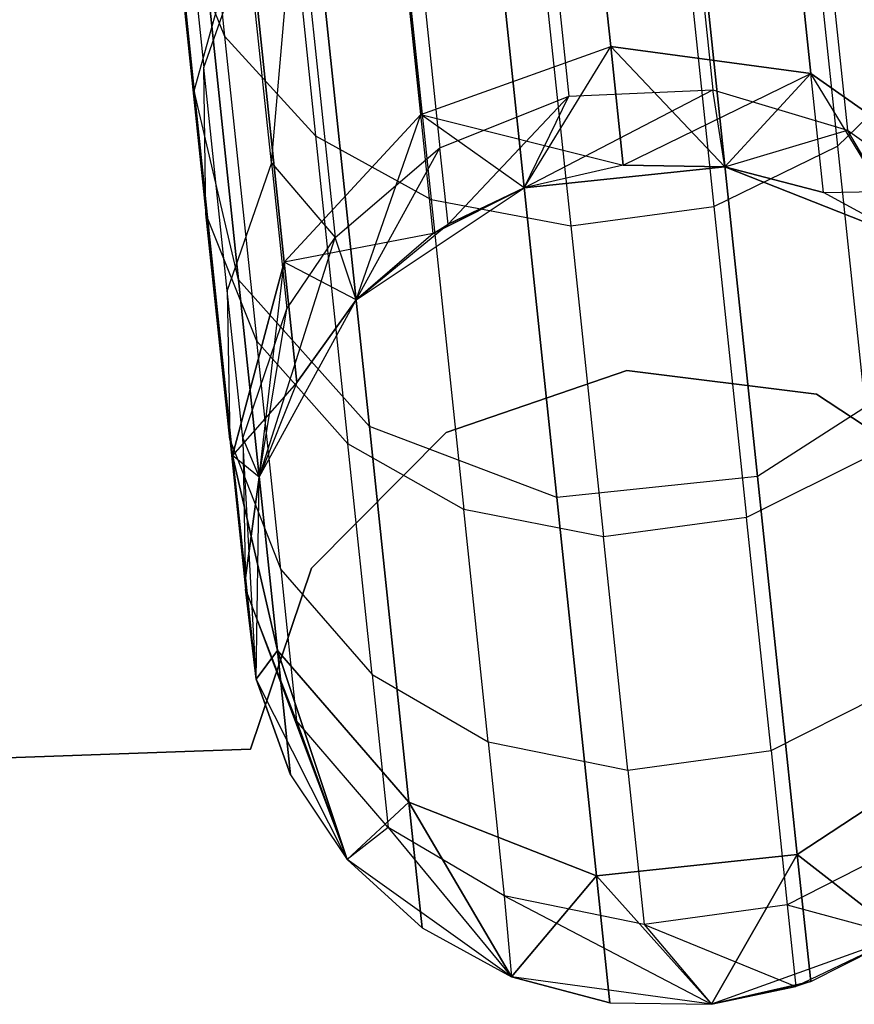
# Model space of a CAD drawing. Extents: x 0.3 to 7.1, y -3.38 to 3.38.
# Tile 200 of 256: x 3.89 to 4.09, y -3.38 to -3.15. Entities that reach past the tile are written whole.
import ezdxf

# ---------------------------------------------------------------- set-up
doc = ezdxf.new("R2010")
doc.units = 0
doc.header["$LTSCALE"] = 2.54
doc.layers.get('0').update_dxf_attribs({"linetype": 'CONTINUOUS'})

# ---------------------------------------------------------------- blocks, each defined once
blk = doc.blocks.new('SINGLES_B_BB_STL')
at = {"color": 0}
for p, q in [((3.92913, -3.1649, 16.15306), (3.91419, -3.0228, 15.76553)), ((3.92913, -3.1649, 16.15306), (3.91419, -3.0228, 15.76553)), ((3.91419, -3.0228, 12.49574), (3.92913, -3.1649, 12.10821)), ((3.91419, -3.0228, 12.49574), (3.92913, -3.1649, 12.10821)), ((3.9269, -3.06206, 40.29934), (3.93634, -3.1519, 40.08749)), ((3.9269, -3.06206, 40.29934), (3.93634, -3.1519, 40.08749)), ((3.93963, -3.20968, 16.13981), (3.92445, -3.06527, 15.74599)), ((3.93963, -3.20968, 16.13981), (3.92445, -3.06527, 15.74599)), ((3.92445, -3.06527, 12.51528), (3.93963, -3.20968, 12.12146)), ((3.92445, -3.06527, 12.51528), (3.93963, -3.20968, 12.12146)), ((4.01902, -3.07053, 16.17758), (4.02783, -3.15435, 16.56923)), ((4.01902, -3.07053, 16.17758), (4.02783, -3.15435, 16.56923)), ((4.02783, -3.15435, 11.69203), (4.01902, -3.07053, 12.08369)), ((4.02783, -3.15435, 11.69203), (4.01902, -3.07053, 12.08369)), ((4.07524, -3.16077, 16.56762), (4.06639, -3.07661, 16.17439)), ((4.07524, -3.16077, 16.56762), (4.06639, -3.07661, 16.17439)), ((4.06639, -3.07661, 12.08688), (4.07524, -3.16077, 11.69365)), ((4.06639, -3.07661, 12.08688), (4.07524, -3.16077, 11.69365)), ((4.04305, -3.0791, 39.83043), (4.05204, -3.16465, 39.40204)), ((4.04305, -3.0791, 39.83043), (4.05204, -3.16465, 39.40204)), ((4.00891, -3.08069, 39.82986), (4.0179, -3.16618, 39.4018)), ((4.00891, -3.08069, 39.82986), (4.0179, -3.16618, 39.4018)), ((3.94835, -3.08486, 40.31118), (3.95789, -3.17557, 40.09725)), ((3.94835, -3.08486, 40.31118), (3.95789, -3.17557, 40.09725)), ((3.9828, -3.17048, 16.56762), (3.97396, -3.08633, 16.17439)), ((3.9828, -3.17048, 16.56762), (3.97396, -3.08633, 16.17439)), ((3.97396, -3.08633, 12.08688), (3.9828, -3.17048, 11.69365)), ((3.97396, -3.08633, 12.08688), (3.9828, -3.17048, 11.69365)), ((4.07198, -3.08677, 40.31823), (4.08157, -3.17801, 40.10307)), ((4.07198, -3.08677, 40.31823), (4.08157, -3.17801, 40.10307)), ((3.92397, -3.08883, 40.06325), (3.93138, -3.15935, 39.85003)), ((3.92397, -3.08883, 40.06325), (3.93138, -3.15935, 39.85003)), ((4.07488, -3.08827, 39.83401), (4.08391, -3.17424, 39.40354)), ((4.07488, -3.08827, 39.83401), (4.08391, -3.17424, 39.40354)), ((3.97835, -3.09259, 39.83235), (3.98736, -3.17836, 39.40284)), ((3.97835, -3.09259, 39.83235), (3.98736, -3.17836, 39.40284)), ((3.97063, -3.24446, 16.12883), (3.95525, -3.09814, 15.72978)), ((3.97063, -3.24446, 16.12883), (3.95525, -3.09814, 15.72978)), ((3.95525, -3.09814, 12.53148), (3.97063, -3.24446, 12.13244)), ((3.95525, -3.09814, 12.53148), (3.97063, -3.24446, 12.13244)), ((3.97567, -3.09933, 40.31938), (3.98526, -3.19066, 40.10402)), ((3.97567, -3.09933, 40.31938), (3.98526, -3.19066, 40.10402)), ((4.04262, -3.10064, 40.32333), (4.05225, -3.19226, 40.10727)), ((4.04262, -3.10064, 40.32333), (4.05225, -3.19226, 40.10727)), ((4.00869, -3.10522, 40.32381), (4.01833, -3.19687, 40.10767)), ((4.00869, -3.10522, 40.32381), (4.01833, -3.19687, 40.10767)), ((4.06261, -3.25627, 16.12262), (4.04712, -3.10887, 15.72064)), ((4.06261, -3.25627, 16.12262), (4.04712, -3.10887, 15.72064)), ((4.04712, -3.10887, 12.54063), (4.06261, -3.25627, 12.13865)), ((4.04712, -3.10887, 12.54063), (4.06261, -3.25627, 12.13865)), ((3.9474, -3.18196, 39.62614), (3.95345, -3.11325, 39.83751)), ((3.9474, -3.18196, 39.62614), (3.95345, -3.11325, 39.83751)), ((3.95345, -3.11325, 39.83751), (3.96253, -3.19962, 39.40501)), ((3.95345, -3.11325, 39.83751), (3.96253, -3.19962, 39.40501)), ((4.01501, -3.26127, 16.12262), (3.99952, -3.11387, 15.72064)), ((4.01501, -3.26127, 16.12262), (3.99952, -3.11387, 15.72064)), ((3.99952, -3.11387, 12.54063), (4.01501, -3.26127, 12.13865)), ((3.99952, -3.11387, 12.54063), (4.01501, -3.26127, 12.13865)), ((3.92913, -3.1649, 16.15306), (3.94151, -3.12039, 16.16554)), ((3.92913, -3.1649, 16.15306), (3.94151, -3.12039, 16.16554)), ((3.92913, -3.1649, 12.10821), (3.94151, -3.12039, 12.09573)), ((3.92913, -3.1649, 12.10821), (3.94151, -3.12039, 12.09573)), ((3.95046, -3.20548, 16.56315), (3.94151, -3.12039, 16.16554)), ((3.95046, -3.20548, 16.56315), (3.94151, -3.12039, 16.16554)), ((3.94151, -3.12039, 12.09573), (3.95046, -3.20548, 11.69812)), ((3.94151, -3.12039, 12.09573), (3.95046, -3.20548, 11.69812)), ((3.9244, -3.12257, 40.07597), (3.93634, -3.1519, 40.08749)), ((3.9244, -3.12257, 40.07597), (3.93634, -3.1519, 40.08749)), ((3.9244, -3.12257, 40.07597), (3.93191, -3.19402, 39.85996)), ((3.9244, -3.12257, 40.07597), (3.93191, -3.19402, 39.85996)), ((3.93138, -3.15935, 39.85003), (3.94191, -3.1297, 39.84186)), ((3.93138, -3.15935, 39.85003), (3.94191, -3.1297, 39.84186)), ((3.9474, -3.18196, 39.62614), (3.94191, -3.1297, 39.84186)), ((3.9474, -3.18196, 39.62614), (3.94191, -3.1297, 39.84186)), ((3.93634, -3.1519, 40.08749), (3.95789, -3.17557, 40.09725)), ((3.93634, -3.1519, 40.08749), (3.95789, -3.17557, 40.09725)), ((3.93634, -3.1519, 40.08749), (3.94394, -3.22418, 39.86895)), ((3.93634, -3.1519, 40.08749), (3.94394, -3.22418, 39.86895)), ((3.9828, -3.17048, 16.56762), (4.02783, -3.15435, 16.56923)), ((3.9828, -3.17048, 16.56762), (4.02783, -3.15435, 16.56923)), ((3.9828, -3.17048, 11.69365), (4.02783, -3.15435, 11.69203)), ((3.9828, -3.17048, 11.69365), (4.02783, -3.15435, 11.69203)), ((4.00729, -3.18786, 16.96885), (4.02783, -3.15435, 16.56923)), ((4.00729, -3.18786, 16.96885), (4.02783, -3.15435, 16.56923)), ((4.07524, -3.16077, 16.56762), (4.02783, -3.15435, 16.56923)), ((4.02783, -3.15435, 16.56923), (4.03079, -3.18247, 16.96885)), ((4.07524, -3.16077, 16.56762), (4.02783, -3.15435, 16.56923)), ((4.02783, -3.15435, 16.56923), (4.03079, -3.18247, 16.96885)), ((4.03079, -3.18247, 11.29242), (4.02783, -3.15435, 11.69203)), ((4.02783, -3.15435, 11.69203), (4.05489, -3.18286, 11.29242)), ((4.02783, -3.15435, 11.69203), (4.05489, -3.18286, 11.29242)), ((4.02783, -3.15435, 11.69203), (4.07524, -3.16077, 11.69365)), ((4.02783, -3.15435, 11.69203), (4.07524, -3.16077, 11.69365)), ((4.03079, -3.18247, 11.29242), (4.02783, -3.15435, 11.69203)), ((4.08157, -3.17801, 40.10307), (4.1044, -3.15582, 40.09562)), ((4.08157, -3.17801, 40.10307), (4.1044, -3.15582, 40.09562)), ((3.93693, -3.21218, 39.63196), (3.93138, -3.15935, 39.85003)), ((3.93191, -3.19402, 39.85996), (3.93138, -3.15935, 39.85003)), ((3.93693, -3.21218, 39.63196), (3.93138, -3.15935, 39.85003)), ((3.93191, -3.19402, 39.85996), (3.93138, -3.15935, 39.85003)), ((4.03079, -3.18247, 16.96885), (4.07524, -3.16077, 16.56762)), ((4.03079, -3.18247, 16.96885), (4.07524, -3.16077, 16.56762)), ((4.05489, -3.18286, 16.96885), (4.07524, -3.16077, 16.56762)), ((4.05489, -3.18286, 16.96885), (4.07524, -3.16077, 16.56762)), ((4.07524, -3.16077, 11.69365), (4.05489, -3.18286, 11.29242)), ((4.07524, -3.16077, 11.69365), (4.05489, -3.18286, 11.29242)), ((4.0782, -3.189, 16.96885), (4.07524, -3.16077, 16.56762)), ((4.0782, -3.189, 16.96885), (4.07524, -3.16077, 16.56762)), ((4.11415, -3.18827, 16.56315), (4.07524, -3.16077, 16.56762)), ((4.11415, -3.18827, 16.56315), (4.07524, -3.16077, 16.56762)), ((4.09937, -3.20055, 11.29242), (4.07524, -3.16077, 11.69365)), ((4.07524, -3.16077, 11.69365), (4.11415, -3.18827, 11.69812)), ((4.09937, -3.20055, 11.29242), (4.07524, -3.16077, 11.69365)), ((4.0782, -3.189, 11.29242), (4.07524, -3.16077, 11.69365)), ((4.0782, -3.189, 11.29242), (4.07524, -3.16077, 11.69365)), ((4.07524, -3.16077, 11.69365), (4.11415, -3.18827, 11.69812)), ((3.93963, -3.20968, 16.13981), (3.92913, -3.1649, 16.15306)), ((3.93821, -3.25131, 16.55685), (3.92913, -3.1649, 16.15306)), ((3.93963, -3.20968, 16.13981), (3.92913, -3.1649, 16.15306)), ((3.93821, -3.25131, 16.55685), (3.92913, -3.1649, 16.15306)), ((3.93963, -3.20968, 12.12146), (3.92913, -3.1649, 12.10821)), ((3.92913, -3.1649, 12.10821), (3.93821, -3.25131, 11.70442)), ((3.92913, -3.1649, 12.10821), (3.93821, -3.25131, 11.70442)), ((3.93963, -3.20968, 12.12146), (3.92913, -3.1649, 12.10821)), ((3.98736, -3.17836, 39.40284), (4.0179, -3.16618, 39.4018)), ((3.98736, -3.17836, 39.40284), (4.0179, -3.16618, 39.4018)), ((3.98927, -3.19649, 39.09119), (4.0179, -3.16618, 39.4018)), ((3.98927, -3.19649, 39.09119), (4.0179, -3.16618, 39.4018)), ((4.00729, -3.18786, 39.09119), (4.05204, -3.16465, 39.40204)), ((4.00729, -3.18786, 39.09119), (4.05204, -3.16465, 39.40204)), ((4.00729, -3.18786, 39.09119), (4.0179, -3.16618, 39.4018)), ((4.00729, -3.18786, 39.09119), (4.0179, -3.16618, 39.4018)), ((4.0179, -3.16618, 39.4018), (4.05204, -3.16465, 39.40204)), ((4.0179, -3.16618, 39.4018), (4.05204, -3.16465, 39.40204)), ((4.05489, -3.18286, 39.09119), (4.05204, -3.16465, 39.40204)), ((4.05204, -3.16465, 39.40204), (4.08391, -3.17424, 39.40354)), ((4.05489, -3.18286, 39.09119), (4.05204, -3.16465, 39.40204)), ((4.05204, -3.16465, 39.40204), (4.08391, -3.17424, 39.40354)), ((3.95046, -3.20548, 16.56315), (3.9828, -3.17048, 16.56762)), ((3.95046, -3.20548, 16.56315), (3.9828, -3.17048, 16.56762)), ((3.9828, -3.17048, 11.69365), (3.95046, -3.20548, 11.69812)), ((3.9828, -3.17048, 11.69365), (3.95046, -3.20548, 11.69812)), ((3.96747, -3.21441, 16.96885), (3.9828, -3.17048, 16.56762)), ((3.96747, -3.21441, 16.96885), (3.9828, -3.17048, 16.56762)), ((3.98577, -3.19872, 16.96885), (3.9828, -3.17048, 16.56762)), ((3.98577, -3.19872, 16.96885), (3.9828, -3.17048, 16.56762)), ((4.00729, -3.18786, 16.96885), (3.9828, -3.17048, 16.56762)), ((4.00729, -3.18786, 16.96885), (3.9828, -3.17048, 16.56762)), ((4.00729, -3.18786, 11.29242), (3.9828, -3.17048, 11.69365)), ((3.9828, -3.17048, 11.69365), (4.03079, -3.18247, 11.29242)), ((4.00729, -3.18786, 11.29242), (3.9828, -3.17048, 11.69365)), ((3.98577, -3.19872, 11.29242), (3.9828, -3.17048, 11.69365)), ((3.98577, -3.19872, 11.29242), (3.9828, -3.17048, 11.69365)), ((3.9828, -3.17048, 11.69365), (4.03079, -3.18247, 11.29242)), ((3.95789, -3.17557, 40.09725), (3.98526, -3.19066, 40.10402)), ((3.95789, -3.17557, 40.09725), (3.98526, -3.19066, 40.10402)), ((3.95789, -3.17557, 40.09725), (3.96556, -3.24856, 39.87658)), ((3.95789, -3.17557, 40.09725), (3.96556, -3.24856, 39.87658)), ((4.05489, -3.18286, 39.09119), (4.08391, -3.17424, 39.40354)), ((4.05489, -3.18286, 39.09119), (4.08391, -3.17424, 39.40354)), ((4.09937, -3.20055, 39.09119), (4.08391, -3.17424, 39.40354)), ((4.08391, -3.17424, 39.40354), (4.10954, -3.19242, 39.40597)), ((4.09937, -3.20055, 39.09119), (4.08391, -3.17424, 39.40354)), ((4.08391, -3.17424, 39.40354), (4.10954, -3.19242, 39.40597)), ((4.05225, -3.19226, 40.10727), (4.08157, -3.17801, 40.10307)), ((4.05225, -3.19226, 40.10727), (4.08157, -3.17801, 40.10307)), ((4.08157, -3.17801, 40.10307), (4.08928, -3.25142, 39.88112)), ((4.08157, -3.17801, 40.10307), (4.08928, -3.25142, 39.88112)), ((3.96253, -3.19962, 39.40501), (3.98736, -3.17836, 39.40284)), ((3.96253, -3.19962, 39.40501), (3.98736, -3.17836, 39.40284)), ((3.96747, -3.21441, 39.09119), (3.98736, -3.17836, 39.40284)), ((3.96747, -3.21441, 39.09119), (3.98736, -3.17836, 39.40284)), ((3.98927, -3.19649, 39.09119), (3.98736, -3.17836, 39.40284)), ((3.98927, -3.19649, 39.09119), (3.98736, -3.17836, 39.40284)), ((3.9474, -3.18196, 39.62614), (3.93693, -3.21218, 39.63196)), ((3.9474, -3.18196, 39.62614), (3.93693, -3.21218, 39.63196)), ((3.9474, -3.18196, 39.62614), (3.95104, -3.21657, 39.40684)), ((3.9474, -3.18196, 39.62614), (3.95104, -3.21657, 39.40684)), ((3.9474, -3.18196, 39.62614), (3.96253, -3.19962, 39.40501)), ((3.9474, -3.18196, 39.62614), (3.96253, -3.19962, 39.40501)), ((4.03079, -3.18247, 16.96885), (4.00729, -3.18786, 39.09119)), ((4.03079, -3.18247, 16.96885), (4.00729, -3.18786, 39.09119)), ((4.03079, -3.18247, 16.96885), (4.00729, -3.18786, 16.96885)), ((4.03079, -3.18247, 16.96885), (4.00729, -3.18786, 16.96885)), ((4.03079, -3.18247, 11.29242), (4.00729, -3.18786, 11.29242)), ((4.03079, -3.18247, 11.29242), (4.00729, -3.18786, 11.29242)), ((4.00729, -3.18786, 1.7), (4.05489, -3.18286, 1.7)), ((4.05489, -3.18286, 16.96885), (4.00729, -3.18786, 39.09119)), ((4.00729, -3.18786, 39.09119), (4.05489, -3.18286, 39.09119)), ((4.05489, -3.18286, 16.96885), (4.00729, -3.18786, 39.09119)), ((4.00729, -3.18786, 11.29242), (4.05489, -3.18286, 1.7)), ((4.00729, -3.18786, 1.7), (4.05489, -3.18286, 1.7)), ((4.00729, -3.18786, 11.29242), (4.05489, -3.18286, 1.7)), ((4.00729, -3.18786, 39.09119), (4.05489, -3.18286, 39.09119)), ((4.05489, -3.18286, 16.96885), (4.03079, -3.18247, 16.96885)), ((4.05489, -3.18286, 16.96885), (4.03079, -3.18247, 16.96885)), ((4.05489, -3.18286, 11.29242), (4.03079, -3.18247, 11.29242)), ((4.03079, -3.18247, 11.29242), (4.05489, -3.18286, 1.7)), ((4.03079, -3.18247, 11.29242), (4.05489, -3.18286, 1.7)), ((4.05489, -3.18286, 11.29242), (4.03079, -3.18247, 11.29242)), ((4.05489, -3.18286, 1.7), (4.09937, -3.20055, 1.7)), ((4.09937, -3.20055, 16.96885), (4.05489, -3.18286, 39.09119)), ((4.05489, -3.18286, 39.09119), (4.09937, -3.20055, 39.09119)), ((4.0782, -3.189, 16.96885), (4.05489, -3.18286, 39.09119)), ((4.09937, -3.20055, 16.96885), (4.05489, -3.18286, 39.09119)), ((4.0782, -3.189, 16.96885), (4.05489, -3.18286, 39.09119)), ((4.0782, -3.189, 16.96885), (4.05489, -3.18286, 16.96885)), ((4.05489, -3.18286, 16.96885), (4.05489, -3.18286, 39.09119)), ((4.05489, -3.18286, 16.96885), (4.05489, -3.18286, 39.09119)), ((4.0782, -3.189, 16.96885), (4.05489, -3.18286, 16.96885)), ((4.0782, -3.189, 11.29242), (4.05489, -3.18286, 11.29242)), ((4.05489, -3.18286, 1.7), (4.09937, -3.20055, 1.7)), ((4.05489, -3.18286, 1.7), (4.0782, -3.189, 11.29242)), ((4.05489, -3.18286, 1.7), (4.0782, -3.189, 11.29242)), ((4.05489, -3.18286, 1.7), (4.05489, -3.18286, 11.29242)), ((4.0782, -3.189, 11.29242), (4.05489, -3.18286, 11.29242)), ((4.05489, -3.18286, 1.7), (4.05489, -3.18286, 11.29242)), ((4.05489, -3.18286, 39.09119), (4.09937, -3.20055, 39.09119)), ((3.96747, -3.21441, 1.7), (4.00729, -3.18786, 1.7)), ((3.96747, -3.21441, 1.7), (4.00729, -3.18786, 1.7)), ((3.96747, -3.21441, 11.29242), (4.00729, -3.18786, 1.7)), ((3.96747, -3.21441, 11.29242), (4.00729, -3.18786, 1.7)), ((4.00729, -3.18786, 16.96885), (3.98577, -3.19872, 16.96885)), ((4.00729, -3.18786, 16.96885), (3.98577, -3.19872, 16.96885)), ((4.00729, -3.18786, 11.29242), (3.98577, -3.19872, 11.29242)), ((3.98577, -3.19872, 11.29242), (4.00729, -3.18786, 1.7)), ((3.98577, -3.19872, 11.29242), (4.00729, -3.18786, 1.7)), ((4.00729, -3.18786, 11.29242), (3.98577, -3.19872, 11.29242)), ((4.00729, -3.18786, 16.96885), (3.98927, -3.19649, 39.09119)), ((3.98927, -3.19649, 39.09119), (4.00729, -3.18786, 39.09119)), ((4.00729, -3.18786, 16.96885), (3.98927, -3.19649, 39.09119)), ((3.98927, -3.19649, 39.09119), (4.00729, -3.18786, 39.09119)), ((4.00729, -3.18786, 16.96885), (4.00729, -3.18786, 39.09119)), ((4.00729, -3.18786, 16.96885), (4.00729, -3.18786, 39.09119)), ((4.00729, -3.18786, 11.29242), (4.00729, -3.18786, 1.7)), ((4.00729, -3.18786, 11.29242), (4.00729, -3.18786, 1.7)), ((4.0782, -3.189, 16.96885), (4.11415, -3.18827, 16.56315)), ((4.0782, -3.189, 16.96885), (4.11415, -3.18827, 16.56315)), ((4.09937, -3.20055, 16.96885), (4.0782, -3.189, 16.96885)), ((4.09937, -3.20055, 16.96885), (4.0782, -3.189, 16.96885)), ((4.09937, -3.20055, 11.29242), (4.0782, -3.189, 11.29242)), ((4.09937, -3.20055, 1.7), (4.0782, -3.189, 11.29242)), ((4.09937, -3.20055, 11.29242), (4.0782, -3.189, 11.29242)), ((4.09937, -3.20055, 1.7), (4.0782, -3.189, 11.29242)), ((3.98526, -3.19066, 40.10402), (4.01833, -3.19687, 40.10767)), ((3.98526, -3.19066, 40.10402), (4.01833, -3.19687, 40.10767)), ((3.98526, -3.19066, 40.10402), (3.99299, -3.26414, 39.88186)), ((3.98526, -3.19066, 40.10402), (3.99299, -3.26414, 39.88186)), ((3.93753, -3.24754, 39.63904), (3.93191, -3.19402, 39.85996)), ((3.94394, -3.22418, 39.86895), (3.93191, -3.19402, 39.85996)), ((3.93753, -3.24754, 39.63904), (3.93191, -3.19402, 39.85996)), ((3.94394, -3.22418, 39.86895), (3.93191, -3.19402, 39.85996)), ((4.01833, -3.19687, 40.10767), (4.05225, -3.19226, 40.10727)), ((4.01833, -3.19687, 40.10767), (4.05225, -3.19226, 40.10727)), ((4.05225, -3.19226, 40.10727), (4.06, -3.26598, 39.8844)), ((4.05225, -3.19226, 40.10727), (4.06, -3.26598, 39.8844)), ((3.96747, -3.21441, 39.09119), (3.98927, -3.19649, 39.09119)), ((3.96747, -3.21441, 39.09119), (3.98927, -3.19649, 39.09119)), ((3.98577, -3.19872, 16.96885), (3.98927, -3.19649, 39.09119)), ((3.98577, -3.19872, 16.96885), (3.98927, -3.19649, 39.09119)), ((4.01833, -3.19687, 40.10767), (4.02608, -3.27062, 39.8847)), ((4.01833, -3.19687, 40.10767), (4.02608, -3.27062, 39.8847)), ((3.98577, -3.19872, 11.29242), (3.95046, -3.20548, 11.69812)), ((3.98577, -3.19872, 11.29242), (3.95046, -3.20548, 11.69812)), ((3.98577, -3.19872, 16.96885), (3.96747, -3.21441, 39.09119)), ((3.98577, -3.19872, 16.96885), (3.96747, -3.21441, 16.96885)), ((3.98577, -3.19872, 16.96885), (3.96747, -3.21441, 39.09119)), ((3.98577, -3.19872, 16.96885), (3.96747, -3.21441, 16.96885)), ((3.98577, -3.19872, 11.29242), (3.96747, -3.21441, 11.29242)), ((3.98577, -3.19872, 11.29242), (3.96747, -3.21441, 11.29242)), ((3.94455, -3.25643, 39.09119), (3.96253, -3.19962, 39.40501)), ((3.94455, -3.25643, 39.09119), (3.96253, -3.19962, 39.40501)), ((3.95104, -3.21657, 39.40684), (3.96253, -3.19962, 39.40501)), ((3.95104, -3.21657, 39.40684), (3.96253, -3.19962, 39.40501)), ((3.96747, -3.21441, 39.09119), (3.96253, -3.19962, 39.40501)), ((3.96747, -3.21441, 39.09119), (3.96253, -3.19962, 39.40501)), ((3.95046, -3.20548, 16.56315), (3.93821, -3.25131, 16.55685)), ((3.95046, -3.20548, 16.56315), (3.93821, -3.25131, 16.55685)), ((3.93821, -3.25131, 11.70442), (3.95046, -3.20548, 11.69812)), ((3.93821, -3.25131, 11.70442), (3.95046, -3.20548, 11.69812)), ((3.94455, -3.25643, 16.96885), (3.95046, -3.20548, 16.56315)), ((3.94455, -3.25643, 16.96885), (3.95046, -3.20548, 16.56315)), ((3.95346, -3.23403, 16.96885), (3.95046, -3.20548, 16.56315)), ((3.95346, -3.23403, 16.96885), (3.95046, -3.20548, 16.56315)), ((3.96747, -3.21441, 16.96885), (3.95046, -3.20548, 16.56315)), ((3.96747, -3.21441, 16.96885), (3.95046, -3.20548, 16.56315)), ((3.95046, -3.20548, 11.69812), (3.95346, -3.23403, 11.29242)), ((3.96747, -3.21441, 11.29242), (3.95046, -3.20548, 11.69812)), ((3.96747, -3.21441, 11.29242), (3.95046, -3.20548, 11.69812)), ((3.95046, -3.20548, 11.69812), (3.95346, -3.23403, 11.29242)), ((3.97063, -3.24446, 16.12883), (3.93963, -3.20968, 16.13981)), ((3.94886, -3.29749, 16.55016), (3.93963, -3.20968, 16.13981)), ((3.97063, -3.24446, 16.12883), (3.93963, -3.20968, 16.13981)), ((3.94886, -3.29749, 16.55016), (3.93963, -3.20968, 16.13981)), ((3.97063, -3.24446, 12.13244), (3.93963, -3.20968, 12.12146)), ((3.93963, -3.20968, 12.12146), (3.94886, -3.29749, 11.71111)), ((3.93963, -3.20968, 12.12146), (3.94886, -3.29749, 11.71111)), ((3.97063, -3.24446, 12.13244), (3.93963, -3.20968, 12.12146)), ((3.93693, -3.21218, 39.63196), (3.93753, -3.24754, 39.63904)), ((3.94061, -3.24717, 39.41028), (3.93693, -3.21218, 39.63196)), ((3.93693, -3.21218, 39.63196), (3.93753, -3.24754, 39.63904)), ((3.94061, -3.24717, 39.41028), (3.93693, -3.21218, 39.63196)), ((3.94455, -3.25643, 1.7), (3.96747, -3.21441, 1.7)), ((3.94455, -3.25643, 39.09119), (3.96747, -3.21441, 39.09119)), ((3.94455, -3.25643, 11.29242), (3.96747, -3.21441, 1.7)), ((3.94455, -3.25643, 1.7), (3.96747, -3.21441, 1.7)), ((3.94455, -3.25643, 11.29242), (3.96747, -3.21441, 1.7)), ((3.94455, -3.25643, 39.09119), (3.96747, -3.21441, 39.09119)), ((3.96747, -3.21441, 16.96885), (3.95346, -3.23403, 16.96885)), ((3.95346, -3.23403, 16.96885), (3.96747, -3.21441, 39.09119)), ((3.95346, -3.23403, 16.96885), (3.96747, -3.21441, 39.09119)), ((3.96747, -3.21441, 16.96885), (3.95346, -3.23403, 16.96885)), ((3.96747, -3.21441, 11.29242), (3.95346, -3.23403, 11.29242)), ((3.95346, -3.23403, 11.29242), (3.96747, -3.21441, 1.7)), ((3.95346, -3.23403, 11.29242), (3.96747, -3.21441, 1.7)), ((3.96747, -3.21441, 11.29242), (3.95346, -3.23403, 11.29242)), ((3.96747, -3.21441, 16.96885), (3.96747, -3.21441, 39.09119)), ((3.96747, -3.21441, 16.96885), (3.96747, -3.21441, 39.09119)), ((3.96747, -3.21441, 1.7), (3.96747, -3.21441, 11.29242)), ((3.96747, -3.21441, 1.7), (3.96747, -3.21441, 11.29242)), ((3.94061, -3.24717, 39.41028), (3.95104, -3.21657, 39.40684)), ((3.94061, -3.24717, 39.41028), (3.95104, -3.21657, 39.40684)), ((3.94455, -3.25643, 39.09119), (3.95104, -3.21657, 39.40684)), ((3.94455, -3.25643, 39.09119), (3.95104, -3.21657, 39.40684)), ((3.94963, -3.27833, 39.64544), (3.94394, -3.22418, 39.86895)), ((3.96556, -3.24856, 39.87658), (3.94394, -3.22418, 39.86895)), ((3.94963, -3.27833, 39.64544), (3.94394, -3.22418, 39.86895)), ((3.96556, -3.24856, 39.87658), (3.94394, -3.22418, 39.86895)), ((3.98886, -3.24589, 1.9), (4.03166, -3.23114, 1.9)), ((4.03166, -3.23114, 1.7), (3.98886, -3.24589, 1.7)), ((4.03166, -3.23114, 1.7), (3.98886, -3.24589, 1.7)), ((3.98886, -3.24589, 1.9), (4.03166, -3.23114, 1.9)), ((4.03166, -3.23114, 1.9), (4.07658, -3.23678, 1.9)), ((4.07658, -3.23678, 1.7), (4.03166, -3.23114, 1.7)), ((4.03166, -3.23114, 1.7), (4.03166, -3.23114, 1.9)), ((4.03166, -3.23114, 1.7), (4.03166, -3.23114, 1.9)), ((4.07658, -3.23678, 1.7), (4.03166, -3.23114, 1.7)), ((4.03166, -3.23114, 1.9), (4.07658, -3.23678, 1.9)), ((4.10253, -3.2306, 16.12883), (4.06261, -3.25627, 16.12262)), ((4.10253, -3.2306, 16.12883), (4.06261, -3.25627, 16.12262)), ((4.10253, -3.2306, 12.13244), (4.06261, -3.25627, 12.13865)), ((4.10253, -3.2306, 12.13244), (4.06261, -3.25627, 12.13865)), ((3.95346, -3.23403, 11.29242), (3.93821, -3.25131, 11.70442)), ((3.95346, -3.23403, 11.29242), (3.93821, -3.25131, 11.70442)), ((3.95346, -3.23403, 16.96885), (3.94455, -3.25643, 39.09119)), ((3.95346, -3.23403, 16.96885), (3.94455, -3.25643, 16.96885)), ((3.95346, -3.23403, 16.96885), (3.94455, -3.25643, 39.09119)), ((3.95346, -3.23403, 16.96885), (3.94455, -3.25643, 16.96885)), ((3.95346, -3.23403, 11.29242), (3.94455, -3.25643, 11.29242)), ((3.95346, -3.23403, 11.29242), (3.94455, -3.25643, 11.29242)), ((4.07658, -3.23678, 1.9), (4.11441, -3.26165, 1.9)), ((4.11441, -3.26165, 1.7), (4.07658, -3.23678, 1.7)), ((4.07658, -3.23678, 1.7), (4.07658, -3.23678, 1.9)), ((4.07658, -3.23678, 1.7), (4.07658, -3.23678, 1.9)), ((4.11441, -3.26165, 1.7), (4.07658, -3.23678, 1.7)), ((4.07658, -3.23678, 1.9), (4.11441, -3.26165, 1.9)), ((3.95694, -3.278, 1.9), (3.98886, -3.24589, 1.9)), ((3.98886, -3.24589, 1.7), (3.95694, -3.278, 1.7)), ((3.98886, -3.24589, 1.7), (3.95694, -3.278, 1.7)), ((3.95694, -3.278, 1.9), (3.98886, -3.24589, 1.9)), ((4.01501, -3.26127, 16.12262), (3.97063, -3.24446, 16.12883)), ((3.97998, -3.33344, 16.54461), (3.97063, -3.24446, 16.12883)), ((4.01501, -3.26127, 16.12262), (3.97063, -3.24446, 16.12883)), ((3.97998, -3.33344, 16.54461), (3.97063, -3.24446, 16.12883)), ((4.01501, -3.26127, 12.13865), (3.97063, -3.24446, 12.13244)), ((3.97063, -3.24446, 12.13244), (3.97998, -3.33344, 11.71666)), ((3.97063, -3.24446, 12.13244), (3.97998, -3.33344, 11.71666)), ((4.01501, -3.26127, 12.13865), (3.97063, -3.24446, 12.13244)), ((3.98886, -3.24589, 1.7), (3.98886, -3.24589, 1.9)), ((3.98886, -3.24589, 1.7), (3.98886, -3.24589, 1.9)), ((3.93753, -3.24754, 39.63904), (3.94963, -3.27833, 39.64544)), ((3.93753, -3.24754, 39.63904), (3.94963, -3.27833, 39.64544)), ((3.93753, -3.24754, 39.63904), (3.94126, -3.28299, 39.41445)), ((3.93753, -3.24754, 39.63904), (3.94126, -3.28299, 39.41445)), ((3.94061, -3.24717, 39.41028), (3.94455, -3.25643, 39.09119)), ((3.94378, -3.30429, 39.09119), (3.94061, -3.24717, 39.41028)), ((3.94061, -3.24717, 39.41028), (3.94455, -3.25643, 39.09119)), ((3.94061, -3.24717, 39.41028), (3.94126, -3.28299, 39.41445)), ((3.94061, -3.24717, 39.41028), (3.94126, -3.28299, 39.41445)), ((3.94378, -3.30429, 39.09119), (3.94061, -3.24717, 39.41028)), ((3.97131, -3.30325, 39.65088), (3.96556, -3.24856, 39.87658)), ((3.99299, -3.26414, 39.88186), (3.96556, -3.24856, 39.87658)), ((3.97131, -3.30325, 39.65088), (3.96556, -3.24856, 39.87658)), ((3.99299, -3.26414, 39.88186), (3.96556, -3.24856, 39.87658)), ((3.94126, -3.28031, 16.96885), (3.93821, -3.25131, 16.55685)), ((3.94378, -3.30429, 16.96885), (3.93821, -3.25131, 16.55685)), ((3.94378, -3.30429, 16.96885), (3.93821, -3.25131, 16.55685)), ((3.93821, -3.25131, 16.55685), (3.94886, -3.29749, 16.55016)), ((3.94126, -3.28031, 16.96885), (3.93821, -3.25131, 16.55685)), ((3.94455, -3.25643, 16.96885), (3.93821, -3.25131, 16.55685)), ((3.94455, -3.25643, 16.96885), (3.93821, -3.25131, 16.55685)), ((3.93821, -3.25131, 16.55685), (3.94886, -3.29749, 16.55016)), ((3.94886, -3.29749, 11.71111), (3.93821, -3.25131, 11.70442)), ((3.93821, -3.25131, 11.70442), (3.94378, -3.30429, 11.29242)), ((3.93821, -3.25131, 11.70442), (3.94126, -3.28031, 11.29242)), ((3.93821, -3.25131, 11.70442), (3.94378, -3.30429, 11.29242)), ((3.94455, -3.25643, 11.29242), (3.93821, -3.25131, 11.70442)), ((3.94455, -3.25643, 11.29242), (3.93821, -3.25131, 11.70442)), ((3.93821, -3.25131, 11.70442), (3.94126, -3.28031, 11.29242)), ((3.94886, -3.29749, 11.71111), (3.93821, -3.25131, 11.70442)), ((4.08928, -3.25142, 39.88112), (4.06, -3.26598, 39.8844)), ((4.08928, -3.25142, 39.88112), (4.06, -3.26598, 39.8844)), ((3.94455, -3.25643, 16.96885), (3.94126, -3.28031, 16.96885)), ((3.94126, -3.28031, 16.96885), (3.94455, -3.25643, 39.09119)), ((3.94126, -3.28031, 16.96885), (3.94455, -3.25643, 39.09119)), ((3.94455, -3.25643, 16.96885), (3.94126, -3.28031, 16.96885)), ((3.94126, -3.28031, 11.29242), (3.94455, -3.25643, 1.7)), ((3.94455, -3.25643, 11.29242), (3.94126, -3.28031, 11.29242)), ((3.94126, -3.28031, 11.29242), (3.94455, -3.25643, 1.7)), ((3.94455, -3.25643, 11.29242), (3.94126, -3.28031, 11.29242)), ((3.94378, -3.30429, 1.7), (3.94455, -3.25643, 1.7)), ((3.94378, -3.30429, 39.09119), (3.94455, -3.25643, 39.09119)), ((3.94378, -3.30429, 11.29242), (3.94455, -3.25643, 1.7)), ((3.94378, -3.30429, 1.7), (3.94455, -3.25643, 1.7)), ((3.94378, -3.30429, 11.29242), (3.94455, -3.25643, 1.7)), ((3.94378, -3.30429, 39.09119), (3.94455, -3.25643, 39.09119)), ((3.94455, -3.25643, 16.96885), (3.94455, -3.25643, 39.09119)), ((3.94455, -3.25643, 16.96885), (3.94455, -3.25643, 39.09119)), ((3.94455, -3.25643, 11.29242), (3.94455, -3.25643, 1.7)), ((3.94455, -3.25643, 11.29242), (3.94455, -3.25643, 1.7)), ((4.06261, -3.25627, 16.12262), (4.01501, -3.26127, 16.12262)), ((4.06261, -3.25627, 16.12262), (4.01501, -3.26127, 16.12262)), ((4.06261, -3.25627, 12.13865), (4.01501, -3.26127, 12.13865)), ((4.06261, -3.25627, 12.13865), (4.01501, -3.26127, 12.13865)), ((4.07203, -3.34591, 16.54148), (4.06261, -3.25627, 16.12262)), ((4.07203, -3.34591, 16.54148), (4.06261, -3.25627, 16.12262)), ((4.06261, -3.25627, 12.13865), (4.07203, -3.34591, 11.71979)), ((4.06261, -3.25627, 12.13865), (4.07203, -3.34591, 11.71979)), ((4.02443, -3.35091, 16.54148), (4.01501, -3.26127, 16.12262)), ((4.02443, -3.35091, 16.54148), (4.01501, -3.26127, 16.12262)), ((4.01501, -3.26127, 12.13865), (4.02443, -3.35091, 11.71979)), ((4.01501, -3.26127, 12.13865), (4.02443, -3.35091, 11.71979)), ((3.99877, -3.31919, 39.65464), (3.99299, -3.26414, 39.88186)), ((4.02608, -3.27062, 39.8847), (3.99299, -3.26414, 39.88186)), ((3.99877, -3.31919, 39.65464), (3.99299, -3.26414, 39.88186)), ((4.02608, -3.27062, 39.8847), (3.99299, -3.26414, 39.88186)), ((4.06, -3.26598, 39.8844), (4.02608, -3.27062, 39.8847)), ((4.06, -3.26598, 39.8844), (4.02608, -3.27062, 39.8847)), ((4.0658, -3.3212, 39.65645), (4.06, -3.26598, 39.8844)), ((4.0658, -3.3212, 39.65645), (4.06, -3.26598, 39.8844)), ((4.03188, -3.32587, 39.65667), (4.02608, -3.27062, 39.8847)), ((4.03188, -3.32587, 39.65667), (4.02608, -3.27062, 39.8847)), ((3.94246, -3.32089, 1.9), (3.95694, -3.278, 1.9)), ((3.95694, -3.278, 1.7), (3.94246, -3.32089, 1.7)), ((3.95694, -3.278, 1.7), (3.94246, -3.32089, 1.7)), ((3.94246, -3.32089, 1.9), (3.95694, -3.278, 1.9)), ((3.94963, -3.27833, 39.64544), (3.97131, -3.30325, 39.65088)), ((3.94963, -3.27833, 39.64544), (3.97131, -3.30325, 39.65088)), ((3.94963, -3.27833, 39.64544), (3.9534, -3.31419, 39.41823)), ((3.94963, -3.27833, 39.64544), (3.9534, -3.31419, 39.41823)), ((3.95694, -3.278, 1.7), (3.95694, -3.278, 1.9)), ((3.95694, -3.278, 1.7), (3.95694, -3.278, 1.9)), ((3.94126, -3.28031, 16.96885), (3.94378, -3.30429, 39.09119)), ((3.94126, -3.28031, 16.96885), (3.94378, -3.30429, 39.09119)), ((3.9534, -3.31419, 39.41823), (3.94126, -3.28299, 39.41445)), ((3.94126, -3.28299, 39.41445), (3.96533, -3.34702, 39.09119)), ((3.9534, -3.31419, 39.41823), (3.94126, -3.28299, 39.41445)), ((3.94378, -3.30429, 39.09119), (3.94126, -3.28299, 39.41445)), ((3.94378, -3.30429, 39.09119), (3.94126, -3.28299, 39.41445)), ((3.94126, -3.28299, 39.41445), (3.96533, -3.34702, 39.09119)), ((3.94378, -3.30429, 16.96885), (3.94886, -3.29749, 16.55016)), ((3.94378, -3.30429, 16.96885), (3.94886, -3.29749, 16.55016)), ((3.94886, -3.29749, 11.71111), (3.94378, -3.30429, 11.29242)), ((3.94886, -3.29749, 11.71111), (3.94378, -3.30429, 11.29242)), ((3.96533, -3.34702, 16.96885), (3.94886, -3.29749, 16.55016)), ((3.94886, -3.29749, 16.55016), (3.97998, -3.33344, 16.54461)), ((3.95196, -3.32696, 16.96885), (3.94886, -3.29749, 16.55016)), ((3.96533, -3.34702, 16.96885), (3.94886, -3.29749, 16.55016)), ((3.95196, -3.32696, 16.96885), (3.94886, -3.29749, 16.55016)), ((3.94886, -3.29749, 16.55016), (3.97998, -3.33344, 16.54461)), ((3.97998, -3.33344, 11.71666), (3.94886, -3.29749, 11.71111)), ((3.94886, -3.29749, 11.71111), (3.96533, -3.34702, 11.29242)), ((3.94886, -3.29749, 11.71111), (3.96533, -3.34702, 11.29242)), ((3.94886, -3.29749, 11.71111), (3.95196, -3.32696, 11.29242)), ((3.94886, -3.29749, 11.71111), (3.95196, -3.32696, 11.29242)), ((3.97998, -3.33344, 11.71666), (3.94886, -3.29749, 11.71111)), ((3.97131, -3.30325, 39.65088), (3.99877, -3.31919, 39.65464)), ((3.97131, -3.30325, 39.65088), (3.99877, -3.31919, 39.65464)), ((3.97131, -3.30325, 39.65088), (3.97511, -3.33946, 39.42144)), ((3.97131, -3.30325, 39.65088), (3.97511, -3.33946, 39.42144)), ((3.96533, -3.34702, 1.7), (3.94378, -3.30429, 1.7)), ((3.94378, -3.30429, 16.96885), (3.94378, -3.30429, 39.09119)), ((3.94378, -3.30429, 16.96885), (3.94378, -3.30429, 39.09119)), ((3.94378, -3.30429, 16.96885), (3.95196, -3.32696, 16.96885)), ((3.95196, -3.32696, 16.96885), (3.94378, -3.30429, 39.09119)), ((3.95196, -3.32696, 16.96885), (3.94378, -3.30429, 39.09119)), ((3.96533, -3.34702, 39.09119), (3.94378, -3.30429, 39.09119)), ((3.94378, -3.30429, 16.96885), (3.95196, -3.32696, 16.96885)), ((3.94378, -3.30429, 11.29242), (3.95196, -3.32696, 11.29242)), ((3.94378, -3.30429, 1.7), (3.94378, -3.30429, 11.29242)), ((3.96533, -3.34702, 11.29242), (3.94378, -3.30429, 1.7)), ((3.96533, -3.34702, 1.7), (3.94378, -3.30429, 1.7)), ((3.96533, -3.34702, 11.29242), (3.94378, -3.30429, 1.7)), ((3.95196, -3.32696, 11.29242), (3.94378, -3.30429, 1.7)), ((3.95196, -3.32696, 11.29242), (3.94378, -3.30429, 1.7)), ((3.94378, -3.30429, 11.29242), (3.95196, -3.32696, 11.29242)), ((3.94378, -3.30429, 1.7), (3.94378, -3.30429, 11.29242)), ((3.96533, -3.34702, 39.09119), (3.94378, -3.30429, 39.09119)), ((4.0658, -3.3212, 39.65645), (4.09506, -3.30642, 39.65411)), ((4.0658, -3.3212, 39.65645), (4.09506, -3.30642, 39.65411)), ((3.97511, -3.33946, 39.42144), (3.9534, -3.31419, 39.41823)), ((3.9534, -3.31419, 39.41823), (3.96533, -3.34702, 39.09119)), ((3.9534, -3.31419, 39.41823), (3.96533, -3.34702, 39.09119)), ((3.97511, -3.33946, 39.42144), (3.9534, -3.31419, 39.41823)), ((3.99877, -3.31919, 39.65464), (4.03188, -3.32587, 39.65667)), ((3.99877, -3.31919, 39.65464), (4.03188, -3.32587, 39.65667)), ((3.99877, -3.31919, 39.65464), (4.0026, -3.35564, 39.42366)), ((3.99877, -3.31919, 39.65464), (4.0026, -3.35564, 39.42366)), ((4.07203, -3.34591, 16.54148), (4.11188, -3.31957, 16.54461)), ((4.07203, -3.34591, 16.54148), (4.11188, -3.31957, 16.54461)), ((4.11188, -3.31957, 11.71666), (4.07203, -3.34591, 11.71979)), ((4.11188, -3.31957, 11.71666), (4.07203, -3.34591, 11.71979)), ((3.69177, -3.33, 1.7), (3.94246, -3.32089, 1.7)), ((3.94246, -3.32089, 1.9), (3.69177, -3.33, 1.9)), ((3.94246, -3.32089, 1.9), (3.69177, -3.33, 1.9)), ((3.69177, -3.33, 1.7), (3.94246, -3.32089, 1.7)), ((3.94246, -3.32089, 1.7), (3.94246, -3.32089, 1.9)), ((3.94246, -3.32089, 1.7), (3.94246, -3.32089, 1.9)), ((4.03188, -3.32587, 39.65667), (4.0658, -3.3212, 39.65645)), ((4.03188, -3.32587, 39.65667), (4.0658, -3.3212, 39.65645)), ((4.0658, -3.3212, 39.65645), (4.06965, -3.35777, 39.42473)), ((4.0658, -3.3212, 39.65645), (4.06965, -3.35777, 39.42473)), ((3.95196, -3.32696, 16.96885), (3.96533, -3.34702, 39.09119)), ((3.95196, -3.32696, 16.96885), (3.96533, -3.34702, 16.96885)), ((3.95196, -3.32696, 16.96885), (3.96533, -3.34702, 39.09119)), ((3.95196, -3.32696, 16.96885), (3.96533, -3.34702, 16.96885)), ((3.95196, -3.32696, 11.29242), (3.96533, -3.34702, 11.29242)), ((3.95196, -3.32696, 11.29242), (3.96533, -3.34702, 11.29242)), ((4.03188, -3.32587, 39.65667), (4.03573, -3.36245, 39.42486)), ((4.03188, -3.32587, 39.65667), (4.03573, -3.36245, 39.42486)), ((3.96533, -3.34702, 16.96885), (3.97998, -3.33344, 16.54461)), ((3.96533, -3.34702, 16.96885), (3.97998, -3.33344, 16.54461)), ((3.97998, -3.33344, 11.71666), (3.96533, -3.34702, 11.29242)), ((3.97998, -3.33344, 11.71666), (3.96533, -3.34702, 11.29242)), ((4.00428, -3.37484, 16.96885), (3.97998, -3.33344, 16.54461)), ((3.97998, -3.33344, 16.54461), (4.02443, -3.35091, 16.54148)), ((3.98312, -3.36329, 16.96885), (3.97998, -3.33344, 16.54461)), ((4.00428, -3.37484, 16.96885), (3.97998, -3.33344, 16.54461)), ((3.98312, -3.36329, 16.96885), (3.97998, -3.33344, 16.54461)), ((3.97998, -3.33344, 16.54461), (4.02443, -3.35091, 16.54148)), ((4.02443, -3.35091, 11.71979), (3.97998, -3.33344, 11.71666)), ((3.97998, -3.33344, 11.71666), (4.00428, -3.37484, 11.29242)), ((3.97998, -3.33344, 11.71666), (4.00428, -3.37484, 11.29242)), ((3.97998, -3.33344, 11.71666), (3.98312, -3.36329, 11.29242)), ((3.97998, -3.33344, 11.71666), (3.98312, -3.36329, 11.29242)), ((4.02443, -3.35091, 11.71979), (3.97998, -3.33344, 11.71666)), ((3.97511, -3.33946, 39.42144), (3.96533, -3.34702, 39.09119)), ((3.97511, -3.33946, 39.42144), (3.96533, -3.34702, 39.09119)), ((4.0026, -3.35564, 39.42366), (3.97511, -3.33946, 39.42144)), ((3.97511, -3.33946, 39.42144), (4.00428, -3.37484, 39.09119)), ((3.97511, -3.33946, 39.42144), (4.00428, -3.37484, 39.09119)), ((4.0026, -3.35564, 39.42366), (3.97511, -3.33946, 39.42144)), ((4.09889, -3.34284, 39.42335), (4.06965, -3.35777, 39.42473)), ((4.09889, -3.34284, 39.42335), (4.06965, -3.35777, 39.42473)), ((4.02443, -3.35091, 16.54148), (4.07203, -3.34591, 16.54148)), ((4.02443, -3.35091, 16.54148), (4.07203, -3.34591, 16.54148)), ((4.07203, -3.34591, 11.71979), (4.02443, -3.35091, 11.71979)), ((4.07203, -3.34591, 11.71979), (4.02443, -3.35091, 11.71979)), ((4.05169, -3.38137, 16.96885), (4.07203, -3.34591, 16.54148)), ((4.05169, -3.38137, 16.96885), (4.07203, -3.34591, 16.54148)), ((4.07203, -3.34591, 11.71979), (4.05169, -3.38137, 11.29242)), ((4.07203, -3.34591, 11.71979), (4.05169, -3.38137, 11.29242)), ((4.09672, -3.36513, 16.96885), (4.07203, -3.34591, 16.54148)), ((4.07519, -3.37598, 16.96885), (4.07203, -3.34591, 16.54148)), ((4.09672, -3.36513, 16.96885), (4.07203, -3.34591, 16.54148)), ((4.07519, -3.37598, 16.96885), (4.07203, -3.34591, 16.54148)), ((4.07203, -3.34591, 11.71979), (4.09672, -3.36513, 11.29242)), ((4.07203, -3.34591, 11.71979), (4.09672, -3.36513, 11.29242)), ((4.07203, -3.34591, 11.71979), (4.07519, -3.37598, 11.29242)), ((4.07203, -3.34591, 11.71979), (4.07519, -3.37598, 11.29242)), ((4.00428, -3.37484, 1.7), (3.96533, -3.34702, 1.7)), ((3.96533, -3.34702, 16.96885), (3.96533, -3.34702, 39.09119)), ((3.96533, -3.34702, 16.96885), (3.96533, -3.34702, 39.09119)), ((3.96533, -3.34702, 16.96885), (3.98312, -3.36329, 16.96885)), ((3.98312, -3.36329, 16.96885), (3.96533, -3.34702, 39.09119)), ((3.98312, -3.36329, 16.96885), (3.96533, -3.34702, 39.09119)), ((4.00428, -3.37484, 39.09119), (3.96533, -3.34702, 39.09119)), ((3.96533, -3.34702, 16.96885), (3.98312, -3.36329, 16.96885)), ((3.96533, -3.34702, 11.29242), (3.98312, -3.36329, 11.29242)), ((4.00428, -3.37484, 1.7), (3.96533, -3.34702, 1.7)), ((4.00428, -3.37484, 11.29242), (3.96533, -3.34702, 1.7)), ((3.98312, -3.36329, 11.29242), (3.96533, -3.34702, 1.7)), ((4.00428, -3.37484, 11.29242), (3.96533, -3.34702, 1.7)), ((3.98312, -3.36329, 11.29242), (3.96533, -3.34702, 1.7)), ((3.96533, -3.34702, 11.29242), (3.98312, -3.36329, 11.29242)), ((3.96533, -3.34702, 11.29242), (3.96533, -3.34702, 1.7)), ((3.96533, -3.34702, 11.29242), (3.96533, -3.34702, 1.7)), ((4.00428, -3.37484, 39.09119), (3.96533, -3.34702, 39.09119)), ((4.00428, -3.37484, 16.96885), (4.02443, -3.35091, 16.54148)), ((4.00428, -3.37484, 16.96885), (4.02443, -3.35091, 16.54148)), ((4.02443, -3.35091, 11.71979), (4.00428, -3.37484, 11.29242)), ((4.02443, -3.35091, 11.71979), (4.00428, -3.37484, 11.29242)), ((4.05169, -3.38137, 16.96885), (4.02443, -3.35091, 16.54148)), ((4.02759, -3.38099, 16.96885), (4.02443, -3.35091, 16.54148)), ((4.05169, -3.38137, 16.96885), (4.02443, -3.35091, 16.54148)), ((4.02759, -3.38099, 16.96885), (4.02443, -3.35091, 16.54148)), ((4.02443, -3.35091, 11.71979), (4.05169, -3.38137, 11.29242)), ((4.02443, -3.35091, 11.71979), (4.05169, -3.38137, 11.29242)), ((4.02443, -3.35091, 11.71979), (4.02759, -3.38099, 11.29242)), ((4.02443, -3.35091, 11.71979), (4.02759, -3.38099, 11.29242)), ((4.03573, -3.36245, 39.42486), (4.0026, -3.35564, 39.42366)), ((4.0026, -3.35564, 39.42366), (4.05169, -3.38137, 39.09119)), ((4.0026, -3.35564, 39.42366), (4.05169, -3.38137, 39.09119)), ((4.0026, -3.35564, 39.42366), (4.00428, -3.37484, 39.09119)), ((4.0026, -3.35564, 39.42366), (4.00428, -3.37484, 39.09119)), ((4.03573, -3.36245, 39.42486), (4.0026, -3.35564, 39.42366)), ((4.06965, -3.35777, 39.42473), (4.03573, -3.36245, 39.42486)), ((4.06965, -3.35777, 39.42473), (4.03573, -3.36245, 39.42486)), ((4.06965, -3.35777, 39.42473), (4.09672, -3.36513, 39.09119)), ((4.06965, -3.35777, 39.42473), (4.09672, -3.36513, 39.09119)), ((4.06965, -3.35777, 39.42473), (4.07169, -3.37718, 39.09119)), ((4.06965, -3.35777, 39.42473), (4.07169, -3.37718, 39.09119)), ((4.03573, -3.36245, 39.42486), (4.07169, -3.37718, 39.09119)), ((4.03573, -3.36245, 39.42486), (4.07169, -3.37718, 39.09119)), ((4.03573, -3.36245, 39.42486), (4.05169, -3.38137, 39.09119)), ((4.03573, -3.36245, 39.42486), (4.05169, -3.38137, 39.09119)), ((3.98312, -3.36329, 16.96885), (4.00428, -3.37484, 39.09119)), ((3.98312, -3.36329, 16.96885), (4.00428, -3.37484, 16.96885)), ((3.98312, -3.36329, 16.96885), (4.00428, -3.37484, 39.09119)), ((3.98312, -3.36329, 16.96885), (4.00428, -3.37484, 16.96885)), ((3.98312, -3.36329, 11.29242), (4.00428, -3.37484, 11.29242)), ((3.98312, -3.36329, 11.29242), (4.00428, -3.37484, 11.29242)), ((4.09672, -3.36513, 1.7), (4.05169, -3.38137, 1.7)), ((4.09672, -3.36513, 11.29242), (4.05169, -3.38137, 1.7)), ((4.09672, -3.36513, 1.7), (4.05169, -3.38137, 1.7)), ((4.09672, -3.36513, 11.29242), (4.05169, -3.38137, 1.7)), ((4.09672, -3.36513, 39.09119), (4.07169, -3.37718, 39.09119)), ((4.09672, -3.36513, 39.09119), (4.07169, -3.37718, 39.09119)), ((4.07519, -3.37598, 16.96885), (4.09672, -3.36513, 39.09119)), ((4.07519, -3.37598, 16.96885), (4.09672, -3.36513, 39.09119)), ((4.07519, -3.37598, 16.96885), (4.09672, -3.36513, 16.96885)), ((4.07519, -3.37598, 16.96885), (4.09672, -3.36513, 16.96885)), ((4.07519, -3.37598, 11.29242), (4.09672, -3.36513, 11.29242)), ((4.07519, -3.37598, 11.29242), (4.09672, -3.36513, 11.29242)), ((4.05169, -3.38137, 1.7), (4.00428, -3.37484, 1.7)), ((4.00428, -3.37484, 16.96885), (4.00428, -3.37484, 39.09119)), ((4.00428, -3.37484, 16.96885), (4.00428, -3.37484, 39.09119)), ((4.00428, -3.37484, 16.96885), (4.02759, -3.38099, 16.96885)), ((4.02759, -3.38099, 16.96885), (4.00428, -3.37484, 39.09119)), ((4.02759, -3.38099, 16.96885), (4.00428, -3.37484, 39.09119)), ((4.05169, -3.38137, 39.09119), (4.00428, -3.37484, 39.09119)), ((4.00428, -3.37484, 16.96885), (4.02759, -3.38099, 16.96885)), ((4.00428, -3.37484, 11.29242), (4.02759, -3.38099, 11.29242)), ((4.00428, -3.37484, 1.7), (4.00428, -3.37484, 11.29242)), ((4.05169, -3.38137, 11.29242), (4.00428, -3.37484, 1.7)), ((4.05169, -3.38137, 1.7), (4.00428, -3.37484, 1.7)), ((4.05169, -3.38137, 11.29242), (4.00428, -3.37484, 1.7)), ((4.02759, -3.38099, 11.29242), (4.00428, -3.37484, 1.7)), ((4.02759, -3.38099, 11.29242), (4.00428, -3.37484, 1.7)), ((4.00428, -3.37484, 11.29242), (4.02759, -3.38099, 11.29242)), ((4.00428, -3.37484, 1.7), (4.00428, -3.37484, 11.29242)), ((4.05169, -3.38137, 39.09119), (4.00428, -3.37484, 39.09119)), ((4.05169, -3.38137, 16.96885), (4.07519, -3.37598, 16.96885)), ((4.05169, -3.38137, 16.96885), (4.07519, -3.37598, 16.96885)), ((4.05169, -3.38137, 11.29242), (4.07519, -3.37598, 11.29242)), ((4.07519, -3.37598, 11.29242), (4.05169, -3.38137, 1.7)), ((4.07519, -3.37598, 11.29242), (4.05169, -3.38137, 1.7)), ((4.05169, -3.38137, 11.29242), (4.07519, -3.37598, 11.29242)), ((4.07519, -3.37598, 16.96885), (4.07169, -3.37718, 39.09119)), ((4.07519, -3.37598, 16.96885), (4.07169, -3.37718, 39.09119)), ((4.05169, -3.38137, 16.96885), (4.07169, -3.37718, 39.09119)), ((4.07169, -3.37718, 39.09119), (4.05169, -3.38137, 39.09119)), ((4.05169, -3.38137, 16.96885), (4.07169, -3.37718, 39.09119)), ((4.07169, -3.37718, 39.09119), (4.05169, -3.38137, 39.09119)), ((4.02759, -3.38099, 16.96885), (4.05169, -3.38137, 39.09119)), ((4.02759, -3.38099, 16.96885), (4.05169, -3.38137, 39.09119)), ((4.02759, -3.38099, 16.96885), (4.05169, -3.38137, 16.96885)), ((4.02759, -3.38099, 16.96885), (4.05169, -3.38137, 16.96885)), ((4.02759, -3.38099, 11.29242), (4.05169, -3.38137, 11.29242)), ((4.02759, -3.38099, 11.29242), (4.05169, -3.38137, 11.29242)), ((4.05169, -3.38137, 16.96885), (4.05169, -3.38137, 39.09119)), ((4.05169, -3.38137, 16.96885), (4.05169, -3.38137, 39.09119)), ((4.05169, -3.38137, 11.29242), (4.05169, -3.38137, 1.7)), ((4.05169, -3.38137, 11.29242), (4.05169, -3.38137, 1.7))]:
    blk.add_line(p, q, dxfattribs=at)

msp = doc.modelspace()

# ---------------------------------------------------------------- block references
at = {"color": 0}
msp.add_blockref('SINGLES_B_BB_STL', (0, 0), dxfattribs=at)

doc.saveas('drawing.dxf')
